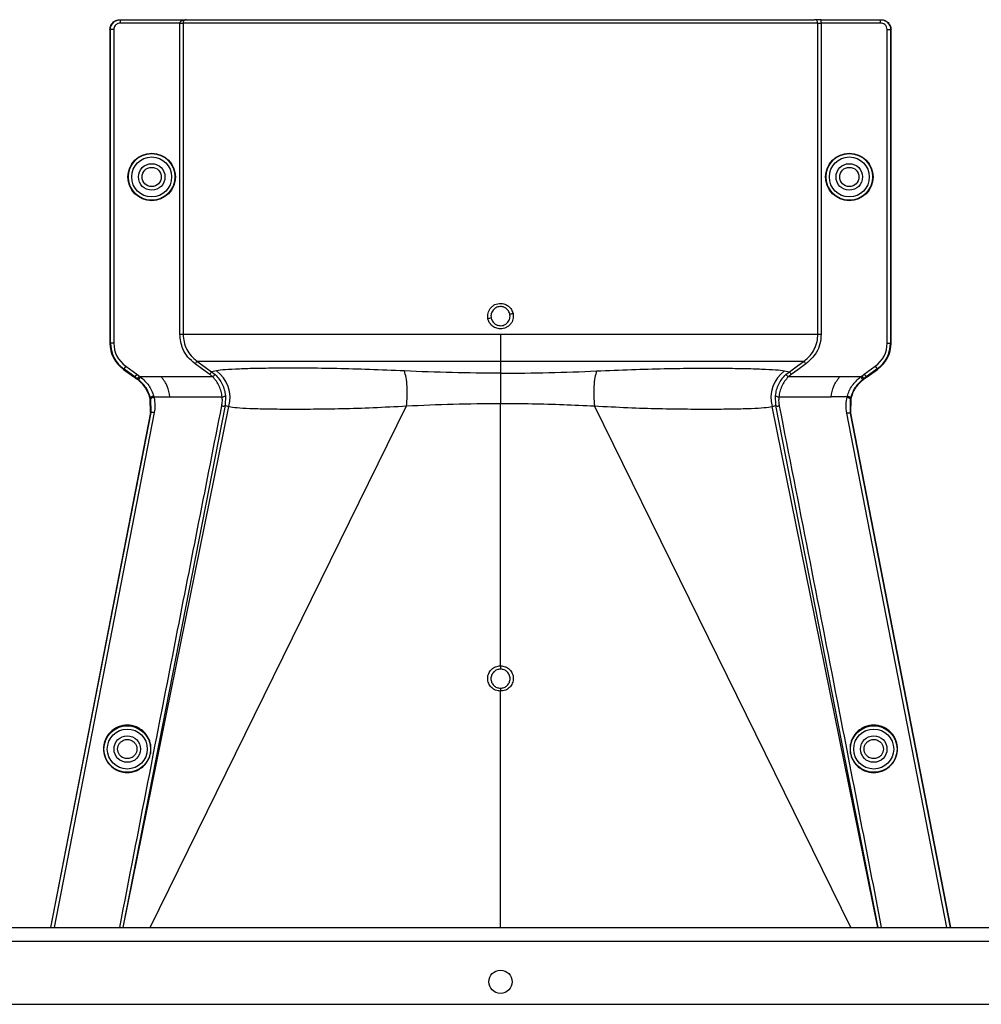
# Model space of a CAD drawing. Header units: inches. Extents: x -3977 to 448, y -4288 to 2176.
# Tile 19 of 206: x -3228 to -3083, y -3124 to -2976. Entities that reach past the tile are written whole.
import ezdxf

# ---------------------------------------------------------------- set-up
doc = ezdxf.new("R2010")
doc.units = ezdxf.units.IN
doc.header["$MEASUREMENT"] = 0

msp = doc.modelspace()

# ---------------------------------------------------------------- linework, layer by layer
at = {"color": 1, "linetype": 'Continuous', "lineweight": 25}
for p, q in [((-3213.053, -2975.973), (-3212.974, -2975.973)), ((-3212.974, -2976.473), (-3212.974, -2975.973)), ((-3212.974, -2975.973), (-3203.072, -2975.973)), ((-3204.021, -2976.473), (-3212.974, -2976.473)), ((-3204.021, -3023.411), (-3204.021, -2976.473)), ((-3204.021, -2976.473), (-3203.522, -2976.473)), ((-3203.522, -2976.473), (-3203.522, -3023.411)), ((-3107.806, -2976.473), (-3203.522, -2976.473)), ((-3203.072, -2975.973), (-3108.305, -2975.973)), ((-3107.307, -2975.973), (-3108.305, -2975.973)), ((-3107.806, -3023.411), (-3107.806, -2976.473)), ((-3107.806, -2976.473), (-3107.307, -2976.473)), ((-3107.307, -2976.473), (-3107.307, -2975.973)), ((-3107.307, -2975.973), (-3098.354, -2975.973)), ((-3107.307, -2976.473), (-3107.307, -3023.411)), ((-3098.354, -2976.473), (-3107.307, -2976.473)), ((-3098.354, -2976.473), (-3098.354, -2975.973)), ((-3098.354, -2975.973), (-3098.275, -2975.973)), ((-3214.474, -2977.473), (-3214.553, -2977.473)), ((-3214.553, -2977.473), (-3214.553, -3024.741)), ((-3213.974, -2977.473), (-3214.474, -2977.473)), ((-3214.474, -3024.741), (-3214.474, -2977.473)), ((-3213.974, -2977.473), (-3213.974, -3024.741)), ((-3097.354, -3024.741), (-3097.354, -2977.473)), ((-3097.354, -2977.473), (-3096.854, -2977.473)), ((-3096.854, -2977.473), (-3096.854, -3024.741)), ((-3096.775, -2977.473), (-3096.854, -2977.473)), ((-3096.775, -3024.741), (-3096.775, -2977.473)), ((-3214.553, -3024.741), (-3214.474, -3024.741)), ((-3213.974, -3024.741), (-3214.474, -3024.741)), ((-3097.354, -3024.741), (-3096.854, -3024.741)), ((-3096.854, -3024.741), (-3096.775, -3024.741)), ((-3155.664, -3027.47), (-3155.664, -3029.288)), ((-3212.519, -3028.711), (-3212.473, -3028.647)), ((-3212.519, -3028.711), (-3210.936, -3029.85)), ((-3212.181, -3028.241), (-3212.473, -3028.647)), ((-3210.788, -3029.859), (-3212.473, -3028.647)), ((-3212.181, -3028.241), (-3210.496, -3029.453)), ((-3198.509, -3028.912), (-3199.221, -3029.061)), ((-3199.221, -3029.061), (-3198.705, -3029.486)), ((-3155.664, -3029.288), (-3155.664, -3033.845)), ((-3112.82, -3028.912), (-3112.107, -3029.061)), ((-3112.623, -3029.486), (-3112.107, -3029.061)), ((-3100.832, -3029.453), (-3099.147, -3028.241)), ((-3098.855, -3028.647), (-3100.54, -3029.859)), ((-3100.392, -3029.85), (-3098.809, -3028.711)), ((-3099.147, -3028.241), (-3098.855, -3028.647)), ((-3098.809, -3028.711), (-3098.855, -3028.647)), ((-3210.788, -3029.859), (-3210.834, -3029.923)), ((-3210.496, -3029.453), (-3210.788, -3029.859)), ((-3210.475, -3030.181), (-3210.429, -3030.117)), ((-3210.137, -3029.712), (-3210.429, -3030.117)), ((-3210.261, -3030.243), (-3210.429, -3030.117)), ((-3209.953, -3029.85), (-3210.261, -3030.243)), ((-3206.783, -3029.85), (-3209.953, -3029.85)), ((-3199.048, -3029.85), (-3206.783, -3029.85)), ((-3199.048, -3029.85), (-3198.705, -3029.486)), ((-3112.623, -3029.486), (-3112.28, -3029.85)), ((-3104.545, -3029.85), (-3112.28, -3029.85)), ((-3101.375, -3029.85), (-3104.545, -3029.85)), ((-3101.375, -3029.85), (-3101.067, -3030.243)), ((-3101.191, -3029.712), (-3100.899, -3030.117)), ((-3100.899, -3030.117), (-3101.067, -3030.243)), ((-3100.899, -3030.117), (-3100.853, -3030.181)), ((-3100.832, -3029.453), (-3100.54, -3029.859)), ((-3100.54, -3029.859), (-3100.494, -3029.923)), ((-3208.439, -3033.017), (-3208.516, -3033.036)), ((-3208.477, -3033.192), (-3208.482, -3033.172)), ((-3208.401, -3033.175), (-3208.477, -3033.192)), ((-3208.43, -3035.232), (-3208.477, -3033.192)), ((-3208.349, -3035.232), (-3208.401, -3033.175)), ((-3207.926, -3032.855), (-3205.538, -3032.855)), ((-3205.538, -3032.855), (-3197.634, -3032.855)), ((-3197.137, -3032.651), (-3197.204, -3034.169)), ((-3155.664, -3073.413), (-3155.664, -3033.845)), ((-3114.124, -3034.169), (-3114.191, -3032.651)), ((-3113.694, -3032.855), (-3105.79, -3032.855)), ((-3103.402, -3032.855), (-3105.79, -3032.855)), ((-3102.927, -3033.174), (-3102.963, -3035.32)), ((-3102.927, -3033.175), (-3102.851, -3033.192)), ((-3102.889, -3033.017), (-3102.812, -3033.036)), ((-3102.851, -3033.192), (-3102.881, -3035.322)), ((-3208.429, -3035.232), (-3223.539, -3112.874)), ((-3223.457, -3112.874), (-3208.348, -3035.232)), ((-3207.864, -3035.204), (-3222.979, -3112.874)), ((-3197.204, -3034.169), (-3212.601, -3112.874)), ((-3212.576, -3112.874), (-3196.617, -3034.313)), ((-3208.482, -3112.874), (-3169.829, -3034.216)), ((-3208.349, -3035.232), (-3208.43, -3035.232)), ((-3208.347, -3035.232), (-3208.348, -3035.232)), ((-3197.204, -3034.169), (-3196.617, -3034.313)), ((-3102.846, -3112.874), (-3141.499, -3034.216)), ((-3114.711, -3034.313), (-3114.124, -3034.169)), ((-3098.752, -3112.874), (-3114.711, -3034.313)), ((-3098.727, -3112.874), (-3114.124, -3034.169)), ((-3088.349, -3112.874), (-3103.441, -3035.322)), ((-3102.963, -3035.32), (-3102.963, -3035.322)), ((-3102.962, -3035.322), (-3087.871, -3112.874)), ((-3102.881, -3035.322), (-3102.962, -3035.322)), ((-3102.881, -3035.322), (-3087.789, -3112.874)), ((-3155.664, -3112.874), (-3155.664, -3077.242))]:
    msp.add_line(p, q, dxfattribs=at)
at = {"color": 7, "linetype": 'Continuous', "lineweight": 25}
for p, q in [((-3805.664, -3112.874), (-2940.664, -3112.874)), ((-3805.664, -3114.974), (-2940.664, -3114.974)), ((-3802.664, -3124.474), (-2943.664, -3124.474))]:
    msp.add_line(p, q, dxfattribs=at)
at = {"color": 1, "linetype": 'Continuous', "lineweight": 25, "flags": 128}
for points in [[(-3199.512, -3029.467), (-3200.754, -3028.576), (-3201.729, -3027.876)], [(-3201.437, -3027.47), (-3200.196, -3028.361), (-3199.221, -3029.061)], [(-3112.107, -3029.061), (-3110.866, -3028.17), (-3109.891, -3027.47)], [(-3109.599, -3027.876), (-3110.84, -3028.767), (-3111.816, -3029.467)], [(-3210.429, -3030.117), (-3210.63, -3029.973), (-3210.788, -3029.859)], [(-3210.496, -3029.453), (-3210.295, -3029.598), (-3210.137, -3029.712)], [(-3101.191, -3029.712), (-3100.99, -3029.567), (-3100.832, -3029.453)], [(-3100.54, -3029.859), (-3100.741, -3030.004), (-3100.899, -3030.117)], [(-3207.926, -3032.855), (-3208.024, -3032.88), (-3208.118, -3032.911), (-3208.205, -3032.946), (-3208.28, -3032.983), (-3208.34, -3033.022), (-3208.383, -3033.06), (-3208.407, -3033.097), (-3208.412, -3033.13)], [(-3103.402, -3032.855), (-3103.304, -3032.88), (-3103.21, -3032.911), (-3103.123, -3032.946), (-3103.048, -3032.983), (-3102.988, -3033.022), (-3102.945, -3033.06), (-3102.921, -3033.097), (-3102.916, -3033.13)], [(-3102.851, -3033.192), (-3102.848, -3033.181), (-3102.846, -3033.172)], [(-3155.664, -3073.413), (-3155.664, -3073.495), (-3155.664, -3073.576), (-3155.664, -3073.654), (-3155.664, -3073.727), (-3155.664, -3073.792), (-3155.664, -3073.849), (-3155.664, -3073.895), (-3155.664, -3073.929)], [(-3155.664, -3076.801), (-3155.664, -3076.82), (-3155.664, -3076.852), (-3155.664, -3076.896), (-3155.664, -3076.95), (-3155.664, -3077.014), (-3155.664, -3077.085), (-3155.664, -3077.162), (-3155.664, -3077.242)]]:
    msp.add_lwpolyline(points, dxfattribs=at)
at = {"color": 1, "linetype": 'Continuous', "lineweight": 25}
for centre, radius in [((-3208.263, -2999.692), 3.579), ((-3208.263, -2999.692), 3.513), ((-3208.263, -2999.692), 3.013), ((-3103.065, -2999.692), 3.579), ((-3103.065, -2999.692), 3.513), ((-3103.065, -2999.692), 3.013), ((-3208.263, -2999.692), 2), ((-3103.065, -2999.692), 2), ((-3208.263, -2999.692), 1.45), ((-3103.065, -2999.692), 1.45), ((-3211.944, -3085.974), 3.513), ((-3099.384, -3085.974), 3.513), ((-3211.944, -3085.974), 3.013), ((-3211.944, -3085.974), 2), ((-3099.384, -3085.974), 3.013), ((-3099.384, -3085.974), 2)]:
    msp.add_circle(centre, radius, dxfattribs=at)
at = {"color": 7, "linetype": 'Continuous', "lineweight": 25}
msp.add_circle((-3155.664, -3121.074), 1.75, dxfattribs=at)
at = {"color": 1, "linetype": 'Continuous', "lineweight": 25}
for centre, radius, start, end in [((-3108.305, -2976.472), 0.5, 359.94503, 89.94492), ((-3159.351, -2994.709), 26.17, 281.21609, 282.30574), ((-3151.977, -3046.655), 26.168, 101.21699, 102.30669), ((-3209.663, -3024.741), 4.89, 180, 234.26784), ((-3209.663, -3024.741), 4.811, 180, 234.26784), ((-3209.663, -3024.741), 4.311, 180, 234.26784), ((-3101.665, -3024.741), 4.311, 305.73216, 0), ((-3101.665, -3024.741), 4.811, 305.73216, 0), ((-3101.665, -3024.741), 4.89, 305.73216, 0), ((-3201.5, -3032.992), 5.059, 344.8578, 53.75042), ((-3109.828, -3032.992), 5.059, 126.24958, 195.1422), ((-3197.586, -3032.263), 0.594, 265.42126, 319.21574), ((-3113.742, -3032.263), 0.594, 220.78426, 274.57874)]:
    msp.add_arc(centre, radius, start, end, dxfattribs=at)
for points, knots in [([(-3214.553, -2977.473), (-3214.527, -2977.26), (-3214.472, -2976.818), (-3214.066, -2976.315), (-3213.561, -2976.022), (-3213.218, -2975.989), (-3213.053, -2975.973)], [0, 0, 0, 0, 0.2702426, 0.562405, 0.7897212, 1, 1, 1, 1]), ([(-3214.474, -2977.473), (-3214.46, -2977.317), (-3214.429, -2976.978), (-3214.206, -2976.583), (-3213.931, -2976.303), (-3213.658, -2976.124), (-3213.333, -2975.998), (-3213.096, -2975.981), (-3212.974, -2975.973)], [0, 0, 0, 0, 0.198614, 0.4310038, 0.5604779, 0.6984728, 0.8449823, 1, 1, 1, 1]), ([(-3212.974, -2976.473), (-3213.116, -2976.491), (-3213.411, -2976.527), (-3213.746, -2976.798), (-3213.942, -2977.134), (-3213.964, -2977.363), (-3213.974, -2977.473)], [0, 0, 0, 0, 0.27028002, 0.56245376, 0.78975162, 1, 1, 1, 1]), ([(-3204.021, -2976.473), (-3204.02, -2976.453), (-3204.015, -2976.409), (-3203.973, -2976.316), (-3203.852, -2976.178), (-3203.55, -2976.006), (-3203.262, -2975.986), (-3203.072, -2975.973)], [0, 0, 0, 0, 0.04792464, 0.10269159, 0.24122313, 0.49889821, 1, 1, 1, 1]), ([(-3203.072, -2975.973), (-3203.162, -2975.987), (-3203.282, -2976.005), (-3203.415, -2976.139), (-3203.476, -2976.239), (-3203.508, -2976.336), (-3203.521, -2976.416), (-3203.522, -2976.454), (-3203.522, -2976.473)], [0, 0, 0, 0, 0.4992636, 0.6657709, 0.8008939, 0.9091466, 0.9560088, 1, 1, 1, 1]), ([(-3098.354, -2975.973), (-3098.232, -2975.981), (-3097.995, -2975.998), (-3097.67, -2976.124), (-3097.397, -2976.303), (-3097.122, -2976.583), (-3096.899, -2976.978), (-3096.868, -2977.317), (-3096.854, -2977.473)], [0, 0, 0, 0, 0.1550199, 0.3015309, 0.4395266, 0.569001, 0.8013897, 1, 1, 1, 1]), ([(-3097.354, -2977.473), (-3097.371, -2977.331), (-3097.408, -2977.036), (-3097.678, -2976.701), (-3098.015, -2976.506), (-3098.244, -2976.484), (-3098.354, -2976.473)], [0, 0, 0, 0, 0.27024264, 0.56240502, 0.78972122, 1, 1, 1, 1]), ([(-3098.275, -2975.973), (-3098.063, -2975.999), (-3097.62, -2976.054), (-3097.117, -2976.46), (-3096.824, -2976.965), (-3096.791, -2977.308), (-3096.775, -2977.473)], [0, 0, 0, 0, 0.27028002, 0.56245376, 0.78975162, 1, 1, 1, 1]), ([(-3157.554, -3021.088), (-3157.575, -3020.946), (-3157.618, -3020.661), (-3157.556, -3020.229), (-3157.412, -3019.822), (-3157.178, -3019.461), (-3156.872, -3019.16), (-3156.504, -3018.936), (-3156.095, -3018.786), (-3155.807, -3018.768), (-3155.664, -3018.759)], [0, 0, 0, 0, 0.1250508, 0.2514032, 0.37648, 0.50029, 0.623935, 0.7489022, 0.8749531, 1, 1, 1, 1]), ([(-3155.664, -3018.759), (-3155.446, -3018.782), (-3155.01, -3018.829), (-3154.44, -3019.171), (-3153.982, -3019.653), (-3153.843, -3020.069), (-3153.774, -3020.277)], [0, 0, 0, 0, 0.2506677, 0.5002572, 0.7496434, 1, 1, 1, 1]), ([(-3155.664, -3019.24), (-3155.794, -3019.25), (-3156.038, -3019.269), (-3156.435, -3019.438), (-3156.761, -3019.714), (-3156.967, -3020.052), (-3157.071, -3020.352), (-3157.115, -3020.66), (-3157.083, -3020.877), (-3157.067, -3020.987)], [0, 0, 0, 0, 0.1514392, 0.2849996, 0.4995211, 0.6401034, 0.7446468, 0.8700183, 1, 1, 1, 1]), ([(-3154.261, -3020.378), (-3154.299, -3020.255), (-3154.362, -3020.044), (-3154.541, -3019.77), (-3154.783, -3019.522), (-3155.162, -3019.293), (-3155.488, -3019.258), (-3155.664, -3019.24)], [0, 0, 0, 0, 0.1982573, 0.33634484, 0.5005148, 0.73009809, 1, 1, 1, 1]), ([(-3153.774, -3020.277), (-3153.752, -3020.419), (-3153.709, -3020.704), (-3153.77, -3021.135), (-3153.914, -3021.542), (-3154.15, -3021.904), (-3154.457, -3022.208), (-3154.826, -3022.432), (-3155.234, -3022.58), (-3155.521, -3022.598), (-3155.664, -3022.607)], [0, 0, 0, 0, 0.1252765, 0.2506033, 0.3754711, 0.5004033, 0.6251346, 0.7500235, 0.874976, 1, 1, 1, 1]), ([(-3155.664, -3022.126), (-3155.534, -3022.116), (-3155.291, -3022.097), (-3154.893, -3021.927), (-3154.567, -3021.652), (-3154.361, -3021.314), (-3154.257, -3021.014), (-3154.213, -3020.706), (-3154.245, -3020.489), (-3154.261, -3020.378)], [0, 0, 0, 0, 0.1513707, 0.2848656, 0.4992611, 0.6397711, 0.7442765, 0.8697489, 1, 1, 1, 1]), ([(-3155.664, -3022.607), (-3155.909, -3022.58), (-3156.398, -3022.526), (-3156.981, -3022.137), (-3157.382, -3021.642), (-3157.497, -3021.273), (-3157.554, -3021.088)], [0, 0, 0, 0, 0.2795737, 0.5590905, 0.7794833, 1, 1, 1, 1]), ([(-3157.067, -3020.987), (-3157.029, -3021.111), (-3156.966, -3021.321), (-3156.787, -3021.596), (-3156.545, -3021.843), (-3156.166, -3022.072), (-3155.84, -3022.107), (-3155.664, -3022.126)], [0, 0, 0, 0, 0.19832372, 0.33644956, 0.50065876, 0.73016778, 1, 1, 1, 1]), ([(-3201.729, -3027.876), (-3202.101, -3027.561), (-3202.844, -3026.932), (-3203.776, -3025.423), (-3203.929, -3024.173), (-3204.021, -3023.411)], [0, 0, 0, 0, 0.2811139, 0.5612738, 1, 1, 1, 1]), ([(-3203.522, -3023.411), (-3203.496, -3023.805), (-3203.442, -3024.595), (-3203.008, -3025.709), (-3202.354, -3026.712), (-3201.743, -3027.217), (-3201.437, -3027.47)], [0, 0, 0, 0, 0.2494565, 0.4996465, 0.7495447, 1, 1, 1, 1]), ([(-3155.664, -3023.411), (-3155.664, -3023.846), (-3155.664, -3024.73), (-3155.664, -3026.219), (-3155.664, -3026.998), (-3155.664, -3027.47)], [0, 0, 0, 0, 0.2771716, 0.5621798, 1, 1, 1, 1]), ([(-3109.891, -3027.47), (-3109.567, -3027.2), (-3108.955, -3026.691), (-3108.301, -3025.669), (-3107.882, -3024.574), (-3107.83, -3023.787), (-3107.806, -3023.411)], [0, 0, 0, 0, 0.2658061, 0.501977, 0.7618756, 1, 1, 1, 1]), ([(-3107.307, -3023.411), (-3107.346, -3023.897), (-3107.423, -3024.868), (-3108.107, -3026.504), (-3109.034, -3027.356), (-3109.599, -3027.876)], [0, 0, 0, 0, 0.2811316, 0.561264, 1, 1, 1, 1]), ([(-3201.729, -3027.876), (-3201.693, -3027.826), (-3201.618, -3027.722), (-3201.522, -3027.587), (-3201.454, -3027.492), (-3201.443, -3027.477), (-3201.437, -3027.47)], [0, 0, 0, 0, 0.2405929, 0.5000004, 0.7594076, 1, 1, 1, 1]), ([(-3201.437, -3027.47), (-3201.244, -3027.47), (-3200.857, -3027.47), (-3199.37, -3027.47), (-3197.252, -3027.47), (-3194.462, -3027.47), (-3191.066, -3027.47), (-3187.114, -3027.47), (-3182.663, -3027.47), (-3177.791, -3027.47), (-3172.567, -3027.47), (-3167.077, -3027.47), (-3161.413, -3027.47), (-3157.577, -3027.47), (-3155.664, -3027.47)], [0, 0, 0, 0, 0.083095, 0.1664705, 0.2500634, 0.333088, 0.4166003, 0.5000613, 0.5831429, 0.6668363, 0.750036, 0.83337, 0.916921, 1, 1, 1, 1]), ([(-3155.664, -3027.47), (-3153.751, -3027.47), (-3149.915, -3027.47), (-3144.252, -3027.47), (-3138.761, -3027.47), (-3133.537, -3027.47), (-3128.665, -3027.47), (-3124.214, -3027.47), (-3120.262, -3027.47), (-3116.866, -3027.47), (-3114.076, -3027.47), (-3111.958, -3027.47), (-3110.471, -3027.47), (-3110.084, -3027.47), (-3109.891, -3027.47)], [0, 0, 0, 0, 0.083079, 0.16663, 0.249964, 0.3331637, 0.4168571, 0.4999387, 0.5833997, 0.666912, 0.7499366, 0.8335295, 0.916905, 1, 1, 1, 1]), ([(-3109.891, -3027.47), (-3109.885, -3027.477), (-3109.874, -3027.492), (-3109.806, -3027.587), (-3109.71, -3027.722), (-3109.635, -3027.826), (-3109.599, -3027.876)], [0, 0, 0, 0, 0.2405923, 0.4999996, 0.7594071, 1, 1, 1, 1]), ([(-3199.512, -3029.467), (-3199.476, -3029.417), (-3199.402, -3029.313), (-3199.305, -3029.179), (-3199.237, -3029.084), (-3199.226, -3029.068), (-3199.221, -3029.061)], [0, 0, 0, 0, 0.2406166, 0.5, 0.7593834, 1, 1, 1, 1]), ([(-3170.145, -3028.951), (-3171.928, -3028.873), (-3175.488, -3028.718), (-3180.438, -3028.587), (-3184.962, -3028.524), (-3188.968, -3028.524), (-3192.384, -3028.572), (-3195.149, -3028.656), (-3197.286, -3028.767), (-3198.1, -3028.864), (-3198.509, -3028.912)], [0, 0, 0, 0, 0.12493148, 0.24948447, 0.37485017, 0.49935704, 0.62475156, 0.74930706, 0.87427096, 1, 1, 1, 1]), ([(-3155.664, -3029.288), (-3158.112, -3029.274), (-3163.009, -3029.245), (-3167.766, -3029.049), (-3170.145, -3028.951)], [0, 0, 0, 0, 0.4998757, 1, 1, 1, 1]), ([(-3169.829, -3034.216), (-3169.788, -3033.735), (-3169.705, -3032.751), (-3169.734, -3031.262), (-3169.875, -3029.914), (-3170.056, -3029.267), (-3170.145, -3028.951)], [0, 0, 0, 0, 0.244363, 0.5000001, 0.7556372, 1, 1, 1, 1]), ([(-3155.664, -3029.288), (-3153.216, -3029.274), (-3148.319, -3029.245), (-3143.562, -3029.049), (-3141.183, -3028.951)], [0, 0, 0, 0, 0.49987566, 1, 1, 1, 1]), ([(-3141.183, -3028.951), (-3141.272, -3029.267), (-3141.453, -3029.914), (-3141.594, -3031.262), (-3141.623, -3032.751), (-3141.54, -3033.735), (-3141.499, -3034.216)], [0, 0, 0, 0, 0.2443628, 0.4999999, 0.755637, 1, 1, 1, 1]), ([(-3141.183, -3028.951), (-3139.4, -3028.873), (-3135.84, -3028.718), (-3130.89, -3028.587), (-3126.366, -3028.524), (-3122.36, -3028.524), (-3118.944, -3028.572), (-3116.179, -3028.656), (-3114.042, -3028.767), (-3113.228, -3028.864), (-3112.82, -3028.912)], [0, 0, 0, 0, 0.1249315, 0.2494845, 0.3748502, 0.499357, 0.6247516, 0.7493071, 0.874271, 1, 1, 1, 1]), ([(-3112.107, -3029.061), (-3112.102, -3029.068), (-3112.091, -3029.084), (-3112.023, -3029.179), (-3111.926, -3029.313), (-3111.852, -3029.417), (-3111.816, -3029.467)], [0, 0, 0, 0, 0.2406166, 0.5, 0.7593834, 1, 1, 1, 1]), ([(-3210.834, -3029.923), (-3210.853, -3029.909), (-3210.887, -3029.885), (-3210.921, -3029.86), (-3210.936, -3029.85)], [0, 0, 0, 0, 0.56, 1, 1, 1, 1]), ([(-3210.834, -3029.923), (-3210.767, -3029.971), (-3210.647, -3030.057), (-3210.528, -3030.143), (-3210.475, -3030.181)], [0, 0, 0, 0, 0.5599992, 1, 1, 1, 1]), ([(-3208.521, -3033.014), (-3208.611, -3032.737), (-3208.859, -3031.968), (-3209.525, -3030.956), (-3210.207, -3030.399), (-3210.475, -3030.181)], [0, 0, 0, 0, 0.25487146, 0.70803184, 1, 1, 1, 1]), ([(-3208.44, -3033.016), (-3208.625, -3032.486), (-3208.994, -3031.429), (-3209.84, -3030.638), (-3210.261, -3030.243)], [0, 0, 0, 0, 0.5012988, 1, 1, 1, 1]), ([(-3210.137, -3029.712), (-3210.102, -3029.737), (-3210.04, -3029.782), (-3209.98, -3029.829), (-3209.953, -3029.85)], [0, 0, 0, 0, 0.5600001, 1, 1, 1, 1]), ([(-3209.953, -3029.85), (-3209.494, -3030.255), (-3208.575, -3031.067), (-3208.161, -3032.185), (-3207.954, -3032.745)], [0, 0, 0, 0, 0.4994719, 1, 1, 1, 1]), ([(-3205.538, -3032.855), (-3205.617, -3032.311), (-3205.775, -3031.224), (-3206.447, -3030.308), (-3206.783, -3029.85)], [0, 0, 0, 0, 0.5005188, 1, 1, 1, 1]), ([(-3199.048, -3029.85), (-3199.131, -3029.774), (-3199.28, -3029.639), (-3199.441, -3029.519), (-3199.512, -3029.467)], [0, 0, 0, 0, 0.5599336, 1, 1, 1, 1]), ([(-3197.634, -3032.855), (-3197.675, -3032.579), (-3197.757, -3032.032), (-3198.059, -3031.232), (-3198.477, -3030.485), (-3198.857, -3030.061), (-3199.048, -3029.85)], [0, 0, 0, 0, 0.253707, 0.5035297, 0.751872, 1, 1, 1, 1]), ([(-3198.705, -3029.486), (-3198.494, -3029.708), (-3198.072, -3030.149), (-3197.608, -3030.938), (-3197.274, -3031.781), (-3197.183, -3032.361), (-3197.137, -3032.651)], [0, 0, 0, 0, 0.2511042, 0.5011367, 0.750364, 1, 1, 1, 1]), ([(-3114.191, -3032.651), (-3114.146, -3032.361), (-3114.054, -3031.781), (-3113.72, -3030.938), (-3113.255, -3030.15), (-3112.834, -3029.708), (-3112.623, -3029.486)], [0, 0, 0, 0, 0.24937818, 0.4989473, 0.74862144, 1, 1, 1, 1]), ([(-3112.28, -3029.85), (-3112.471, -3030.062), (-3112.851, -3030.486), (-3113.27, -3031.232), (-3113.571, -3032.032), (-3113.653, -3032.58), (-3113.694, -3032.855)], [0, 0, 0, 0, 0.2484063, 0.4963861, 0.7465528, 1, 1, 1, 1]), ([(-3111.816, -3029.467), (-3111.906, -3029.534), (-3112.067, -3029.654), (-3112.215, -3029.79), (-3112.28, -3029.85)], [0, 0, 0, 0, 0.5599336, 1, 1, 1, 1]), ([(-3105.79, -3032.855), (-3105.711, -3032.311), (-3105.553, -3031.224), (-3104.881, -3030.308), (-3104.545, -3029.85)], [0, 0, 0, 0, 0.50051883, 1, 1, 1, 1]), ([(-3103.374, -3032.745), (-3103.284, -3032.471), (-3103.102, -3031.92), (-3102.51, -3030.868), (-3101.83, -3030.258), (-3101.375, -3029.85)], [0, 0, 0, 0, 0.2482305, 0.4976106, 1, 1, 1, 1]), ([(-3101.067, -3030.243), (-3101.488, -3030.638), (-3102.334, -3031.429), (-3102.703, -3032.487), (-3102.888, -3033.016)], [0, 0, 0, 0, 0.49884982, 1, 1, 1, 1]), ([(-3100.853, -3030.181), (-3101.089, -3030.371), (-3101.749, -3030.901), (-3102.441, -3031.898), (-3102.706, -3032.706), (-3102.807, -3033.014)], [0, 0, 0, 0, 0.2563458, 0.7166755, 1, 1, 1, 1]), ([(-3101.375, -3029.85), (-3101.341, -3029.823), (-3101.28, -3029.777), (-3101.218, -3029.732), (-3101.191, -3029.712)], [0, 0, 0, 0, 0.5599999, 1, 1, 1, 1]), ([(-3100.494, -3029.923), (-3100.561, -3029.971), (-3100.681, -3030.057), (-3100.8, -3030.143), (-3100.853, -3030.181)], [0, 0, 0, 0, 0.5599992, 1, 1, 1, 1]), ([(-3100.392, -3029.85), (-3100.411, -3029.863), (-3100.445, -3029.888), (-3100.479, -3029.912), (-3100.494, -3029.923)], [0, 0, 0, 0, 0.56, 1, 1, 1, 1]), ([(-3208.516, -3033.036), (-3208.517, -3033.032), (-3208.519, -3033.024), (-3208.521, -3033.017), (-3208.521, -3033.014)], [0, 0, 0, 0, 0.56, 1, 1, 1, 1]), ([(-3208.482, -3033.172), (-3208.488, -3033.146), (-3208.5, -3033.101), (-3208.511, -3033.056), (-3208.516, -3033.036)], [0, 0, 0, 0, 0.5599961, 1, 1, 1, 1]), ([(-3207.954, -3032.745), (-3208.017, -3032.762), (-3208.114, -3032.787), (-3208.231, -3032.834), (-3208.31, -3032.872), (-3208.373, -3032.913), (-3208.431, -3032.963), (-3208.436, -3032.996), (-3208.44, -3033.017)], [0, 0, 0, 0, 0.2386895, 0.3678599, 0.4999849, 0.6321122, 0.7612892, 1, 1, 1, 1]), ([(-3208.412, -3033.13), (-3208.417, -3033.109), (-3208.426, -3033.071), (-3208.435, -3033.033), (-3208.44, -3033.017)], [0, 0, 0, 0, 0.5599997, 1, 1, 1, 1]), ([(-3208.401, -3033.175), (-3208.403, -3033.166), (-3208.407, -3033.151), (-3208.41, -3033.137), (-3208.412, -3033.13)], [0, 0, 0, 0, 0.56, 1, 1, 1, 1]), ([(-3207.914, -3032.904), (-3207.958, -3032.914), (-3208.045, -3032.935), (-3208.163, -3032.977), (-3208.26, -3033.022), (-3208.345, -3033.075), (-3208.398, -3033.128), (-3208.4, -3033.161), (-3208.401, -3033.174)], [0, 0, 0, 0, 0.1658539, 0.3297583, 0.4844222, 0.6242747, 0.8482139, 1, 1, 1, 1]), ([(-3207.954, -3032.745), (-3207.949, -3032.766), (-3207.941, -3032.796), (-3207.932, -3032.829), (-3207.929, -3032.844), (-3207.927, -3032.85), (-3207.926, -3032.853), (-3207.926, -3032.855), (-3207.926, -3032.855)], [0, 0, 0, 0, 0.5599996, 0.8063998, 0.9148159, 0.962519, 0.9835084, 1, 1, 1, 1]), ([(-3207.926, -3032.855), (-3207.923, -3032.864), (-3207.919, -3032.881), (-3207.915, -3032.897), (-3207.914, -3032.904)], [0, 0, 0, 0, 0.56, 1, 1, 1, 1]), ([(-3207.914, -3032.904), (-3207.842, -3033.332), (-3207.712, -3034.098), (-3207.818, -3034.866), (-3207.864, -3035.204)], [0, 0, 0, 0, 0.5594452, 1, 1, 1, 1]), ([(-3197.692, -3034.22), (-3197.653, -3033.966), (-3197.583, -3033.513), (-3197.618, -3033.056), (-3197.634, -3032.855)], [0, 0, 0, 0, 0.55968395, 1, 1, 1, 1]), ([(-3169.829, -3034.216), (-3167.493, -3034.112), (-3162.834, -3033.906), (-3158.05, -3033.865), (-3155.664, -3033.845)], [0, 0, 0, 0, 0.50126821, 1, 1, 1, 1]), ([(-3155.664, -3033.845), (-3154.076, -3033.854), (-3150.898, -3033.873), (-3146.154, -3034.011), (-3143.053, -3034.148), (-3141.499, -3034.216)], [0, 0, 0, 0, 0.33237146, 0.66540461, 1, 1, 1, 1]), ([(-3113.694, -3032.855), (-3113.712, -3033.111), (-3113.743, -3033.569), (-3113.669, -3034.021), (-3113.636, -3034.22)], [0, 0, 0, 0, 0.5596825, 1, 1, 1, 1]), ([(-3103.441, -3035.322), (-3103.506, -3034.869), (-3103.621, -3034.06), (-3103.478, -3033.257), (-3103.414, -3032.904)], [0, 0, 0, 0, 0.5600915, 1, 1, 1, 1]), ([(-3103.414, -3032.904), (-3103.412, -3032.895), (-3103.408, -3032.879), (-3103.404, -3032.862), (-3103.402, -3032.855)], [0, 0, 0, 0, 0.56, 1, 1, 1, 1]), ([(-3103.414, -3032.904), (-3103.351, -3032.92), (-3103.254, -3032.944), (-3103.138, -3032.99), (-3103.058, -3033.029), (-3102.995, -3033.069), (-3102.937, -3033.121), (-3102.931, -3033.153), (-3102.927, -3033.174)], [0, 0, 0, 0, 0.23851572, 0.36761969, 0.49970945, 0.63184214, 0.76106924, 1, 1, 1, 1]), ([(-3103.402, -3032.855), (-3103.397, -3032.835), (-3103.388, -3032.798), (-3103.378, -3032.761), (-3103.374, -3032.745)], [0, 0, 0, 0, 0.5599997, 1, 1, 1, 1]), ([(-3103.374, -3032.745), (-3103.311, -3032.762), (-3103.214, -3032.788), (-3103.098, -3032.835), (-3103.019, -3032.874), (-3102.956, -3032.915), (-3102.898, -3032.965), (-3102.892, -3032.996), (-3102.888, -3033.017)], [0, 0, 0, 0, 0.2384943, 0.3676023, 0.4997015, 0.6318447, 0.7610791, 1, 1, 1, 1]), ([(-3102.916, -3033.13), (-3102.918, -3033.138), (-3102.922, -3033.153), (-3102.926, -3033.168), (-3102.927, -3033.175)], [0, 0, 0, 0, 0.5600001, 1, 1, 1, 1]), ([(-3102.889, -3033.017), (-3102.894, -3033.038), (-3102.903, -3033.076), (-3102.912, -3033.113), (-3102.916, -3033.13)], [0, 0, 0, 0, 0.5599999, 1, 1, 1, 1]), ([(-3102.812, -3033.036), (-3102.819, -3033.061), (-3102.83, -3033.107), (-3102.841, -3033.152), (-3102.846, -3033.172)], [0, 0, 0, 0, 0.5599989, 1, 1, 1, 1]), ([(-3102.812, -3033.036), (-3102.811, -3033.032), (-3102.809, -3033.024), (-3102.807, -3033.017), (-3102.807, -3033.014)], [0, 0, 0, 0, 0.5600046, 1, 1, 1, 1]), ([(-3213.081, -3112.874), (-3210.248, -3098.3), (-3205.15, -3072.076), (-3199.986, -3045.865), (-3197.692, -3034.22)], [0, 0, 0, 0, 0.5557593, 1, 1, 1, 1]), ([(-3208.348, -3035.232), (-3208.336, -3035.219), (-3208.312, -3035.191), (-3208.199, -3035.17), (-3208.041, -3035.172), (-3207.922, -3035.193), (-3207.864, -3035.204)], [0, 0, 0, 0, 0.2322093, 0.4947556, 0.7564608, 1, 1, 1, 1]), ([(-3197.692, -3034.22), (-3197.634, -3034.229), (-3197.516, -3034.246), (-3197.359, -3034.243), (-3197.244, -3034.217), (-3197.217, -3034.185), (-3197.204, -3034.169)], [0, 0, 0, 0, 0.2416333, 0.5000023, 0.75837, 1, 1, 1, 1]), ([(-3196.617, -3034.313), (-3196.254, -3034.372), (-3195.53, -3034.49), (-3193.559, -3034.599), (-3190.97, -3034.671), (-3187.742, -3034.704), (-3183.933, -3034.696), (-3179.622, -3034.631), (-3174.899, -3034.499), (-3171.521, -3034.311), (-3169.829, -3034.216)], [0, 0, 0, 0, 0.1262089, 0.2517996, 0.3769778, 0.5028028, 0.6273666, 0.7523059, 0.8759962, 1, 1, 1, 1]), ([(-3141.499, -3034.216), (-3139.807, -3034.311), (-3136.429, -3034.499), (-3131.706, -3034.631), (-3127.395, -3034.696), (-3123.586, -3034.704), (-3120.358, -3034.671), (-3117.769, -3034.599), (-3115.799, -3034.49), (-3115.074, -3034.372), (-3114.711, -3034.313)], [0, 0, 0, 0, 0.1240038, 0.2476941, 0.3726334, 0.4971972, 0.6230222, 0.7482004, 0.8737911, 1, 1, 1, 1]), ([(-3114.124, -3034.169), (-3114.111, -3034.185), (-3114.084, -3034.217), (-3113.969, -3034.243), (-3113.812, -3034.246), (-3113.694, -3034.229), (-3113.636, -3034.22)], [0, 0, 0, 0, 0.24163, 0.4999977, 0.7583668, 1, 1, 1, 1]), ([(-3113.636, -3034.22), (-3110.72, -3049.041), (-3105.563, -3075.254), (-3100.464, -3101.477), (-3098.247, -3112.874)], [0, 0, 0, 0, 0.56539721, 1, 1, 1, 1]), ([(-3102.962, -3035.322), (-3102.97, -3035.322), (-3102.985, -3035.322), (-3103.075, -3035.322), (-3103.171, -3035.322), (-3103.254, -3035.322), (-3103.345, -3035.322), (-3103.409, -3035.322), (-3103.441, -3035.322)], [0, 0, 0, 0, 0.2495449, 0.4986438, 0.6222794, 0.7466343, 0.8723379, 1, 1, 1, 1]), ([(-3155.664, -3077.242), (-3155.916, -3077.214), (-3156.42, -3077.156), (-3157.06, -3076.714), (-3157.488, -3076.081), (-3157.639, -3075.329), (-3157.489, -3074.577), (-3157.061, -3073.943), (-3156.42, -3073.5), (-3155.916, -3073.442), (-3155.664, -3073.413)], [0, 0, 0, 0, 0.1250591, 0.2500084, 0.3749013, 0.4997903, 0.624728, 0.7497694, 0.8748397, 1, 1, 1, 1]), ([(-3155.664, -3073.929), (-3155.853, -3073.951), (-3156.231, -3073.994), (-3156.711, -3074.327), (-3157.032, -3074.802), (-3157.144, -3075.366), (-3157.031, -3075.93), (-3156.711, -3076.404), (-3156.231, -3076.736), (-3155.853, -3076.779), (-3155.664, -3076.801)], [0, 0, 0, 0, 0.1251583, 0.2502283, 0.3752704, 0.5002105, 0.6251014, 0.7499947, 0.8749427, 1, 1, 1, 1]), ([(-3155.664, -3073.413), (-3155.412, -3073.442), (-3154.908, -3073.5), (-3154.268, -3073.942), (-3153.84, -3074.575), (-3153.689, -3075.327), (-3153.839, -3076.079), (-3154.267, -3076.713), (-3154.908, -3077.156), (-3155.412, -3077.214), (-3155.664, -3077.242)], [0, 0, 0, 0, 0.1250597, 0.2500089, 0.3749009, 0.4997891, 0.624727, 0.749769, 0.8748397, 1, 1, 1, 1]), ([(-3155.664, -3076.801), (-3155.475, -3076.779), (-3155.097, -3076.736), (-3154.617, -3076.403), (-3154.296, -3075.929), (-3154.184, -3075.364), (-3154.297, -3074.801), (-3154.617, -3074.326), (-3155.097, -3073.994), (-3155.475, -3073.951), (-3155.664, -3073.929)], [0, 0, 0, 0, 0.1251587, 0.2502289, 0.3752708, 0.5002105, 0.6251013, 0.7499948, 0.8749429, 1, 1, 1, 1]), ([(-3211.944, -3082.364), (-3212.16, -3082.376), (-3212.632, -3082.401), (-3213.374, -3082.63), (-3214.154, -3083.074), (-3214.874, -3083.798), (-3215.395, -3084.786), (-3215.587, -3085.943), (-3215.395, -3087.099), (-3214.874, -3088.087), (-3214.154, -3088.811), (-3213.374, -3089.255), (-3212.632, -3089.484), (-3212.16, -3089.509), (-3211.944, -3089.521)], [0, 0, 0, 0, 0.0563088, 0.1228337, 0.2009914, 0.2913219, 0.3924061, 0.5, 0.6075939, 0.7086781, 0.7990086, 0.8771663, 0.9436912, 1, 1, 1, 1]), ([(-3211.944, -3089.521), (-3211.727, -3089.509), (-3211.255, -3089.484), (-3210.513, -3089.255), (-3209.733, -3088.811), (-3209.013, -3088.087), (-3208.492, -3087.099), (-3208.3, -3085.943), (-3208.492, -3084.786), (-3209.013, -3083.798), (-3209.733, -3083.074), (-3210.513, -3082.63), (-3211.255, -3082.401), (-3211.727, -3082.376), (-3211.944, -3082.364)], [0, 0, 0, 0, 0.05630876, 0.12283374, 0.20099136, 0.29132195, 0.39240607, 0.5, 0.60759393, 0.70867805, 0.79900864, 0.87716626, 0.94369124, 1, 1, 1, 1]), ([(-3099.384, -3082.364), (-3099.601, -3082.376), (-3100.073, -3082.401), (-3100.815, -3082.63), (-3101.595, -3083.074), (-3102.315, -3083.798), (-3102.836, -3084.786), (-3103.028, -3085.943), (-3102.836, -3087.099), (-3102.315, -3088.087), (-3101.595, -3088.811), (-3100.815, -3089.255), (-3100.073, -3089.484), (-3099.601, -3089.509), (-3099.384, -3089.521)], [0, 0, 0, 0, 0.0563088, 0.1228337, 0.2009914, 0.2913219, 0.3924061, 0.5, 0.6075939, 0.7086781, 0.7990086, 0.8771663, 0.9436912, 1, 1, 1, 1]), ([(-3099.384, -3089.521), (-3099.168, -3089.509), (-3098.696, -3089.484), (-3097.954, -3089.255), (-3097.174, -3088.811), (-3096.454, -3088.087), (-3095.933, -3087.099), (-3095.741, -3085.943), (-3095.933, -3084.786), (-3096.454, -3083.798), (-3097.174, -3083.074), (-3097.954, -3082.63), (-3098.696, -3082.401), (-3099.168, -3082.376), (-3099.384, -3082.364)], [0, 0, 0, 0, 0.0563088, 0.1228337, 0.2009914, 0.2913219, 0.3924061, 0.5, 0.6075939, 0.7086781, 0.7990086, 0.8771663, 0.9436912, 1, 1, 1, 1]), ([(-3211.944, -3087.424), (-3212.031, -3087.419), (-3212.223, -3087.409), (-3212.523, -3087.316), (-3212.84, -3087.136), (-3213.131, -3086.843), (-3213.342, -3086.442), (-3213.42, -3085.974), (-3213.342, -3085.505), (-3213.131, -3085.105), (-3212.84, -3084.811), (-3212.523, -3084.631), (-3212.223, -3084.539), (-3212.031, -3084.528), (-3211.944, -3084.524)], [0, 0, 0, 0, 0.0563099, 0.1228359, 0.2009943, 0.2913249, 0.3924079, 0.5, 0.6075921, 0.7086751, 0.7990057, 0.8771641, 0.9436901, 1, 1, 1, 1]), ([(-3211.944, -3084.524), (-3211.856, -3084.528), (-3211.665, -3084.539), (-3211.364, -3084.631), (-3211.048, -3084.811), (-3210.756, -3085.105), (-3210.545, -3085.505), (-3210.467, -3085.974), (-3210.545, -3086.442), (-3210.756, -3086.843), (-3211.048, -3087.136), (-3211.364, -3087.316), (-3211.665, -3087.409), (-3211.856, -3087.419), (-3211.944, -3087.424)], [0, 0, 0, 0, 0.0563099, 0.1228359, 0.2009943, 0.2913249, 0.3924079, 0.5, 0.6075921, 0.7086751, 0.7990057, 0.8771641, 0.9436901, 1, 1, 1, 1]), ([(-3099.384, -3087.424), (-3099.472, -3087.419), (-3099.663, -3087.409), (-3099.964, -3087.316), (-3100.28, -3087.136), (-3100.572, -3086.843), (-3100.783, -3086.442), (-3100.861, -3085.974), (-3100.783, -3085.505), (-3100.572, -3085.105), (-3100.28, -3084.811), (-3099.964, -3084.631), (-3099.663, -3084.539), (-3099.472, -3084.528), (-3099.384, -3084.524)], [0, 0, 0, 0, 0.0563099, 0.1228359, 0.2009943, 0.2913249, 0.3924079, 0.5, 0.6075921, 0.7086751, 0.7990057, 0.8771641, 0.9436901, 1, 1, 1, 1]), ([(-3099.384, -3084.524), (-3099.297, -3084.528), (-3099.105, -3084.539), (-3098.805, -3084.631), (-3098.488, -3084.811), (-3098.197, -3085.105), (-3097.986, -3085.505), (-3097.908, -3085.974), (-3097.986, -3086.442), (-3098.197, -3086.843), (-3098.488, -3087.136), (-3098.805, -3087.316), (-3099.105, -3087.409), (-3099.297, -3087.419), (-3099.384, -3087.424)], [0, 0, 0, 0, 0.0563099, 0.1228359, 0.2009943, 0.2913249, 0.3924079, 0.5, 0.6075921, 0.7086751, 0.7990057, 0.8771641, 0.9436901, 1, 1, 1, 1])]:
    msp.add_open_spline(points, degree=3, knots=knots, dxfattribs=at)
for points in [[(-3204.021, -3023.411), (-3203.959, -3023.411), (-3203.833, -3023.411), (-3203.672, -3023.411), (-3203.555, -3023.411), (-3203.533, -3023.411), (-3203.522, -3023.411)], [(-3203.522, -3023.411), (-3203.325, -3023.411), (-3202.93, -3023.411), (-3201.39, -3023.411), (-3199.181, -3023.411), (-3196.271, -3023.411), (-3192.724, -3023.411), (-3188.59, -3023.411), (-3183.937, -3023.411), (-3178.837, -3023.411), (-3173.372, -3023.411), (-3167.627, -3023.411), (-3161.693, -3023.411), (-3157.674, -3023.411), (-3155.664, -3023.411)], [(-3155.664, -3023.411), (-3153.654, -3023.411), (-3149.635, -3023.411), (-3143.701, -3023.411), (-3137.956, -3023.411), (-3132.491, -3023.411), (-3127.391, -3023.411), (-3122.738, -3023.411), (-3118.604, -3023.411), (-3115.057, -3023.411), (-3112.147, -3023.411), (-3109.938, -3023.411), (-3108.398, -3023.411), (-3108.003, -3023.411), (-3107.806, -3023.411)], [(-3107.806, -3023.411), (-3107.795, -3023.411), (-3107.773, -3023.411), (-3107.656, -3023.411), (-3107.495, -3023.411), (-3107.37, -3023.411), (-3107.307, -3023.411)]]:
    msp.add_open_spline(points, degree=3, dxfattribs=at)

doc.saveas('drawing.dxf')
